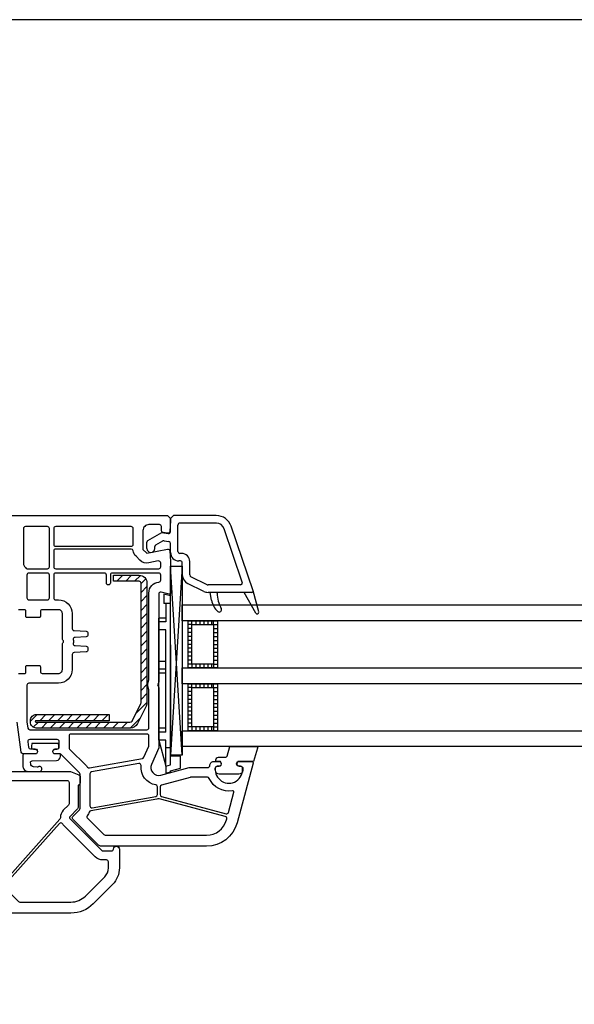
# Model space of a CAD drawing. Header units: millimetres. Extents: x 53645 to 137188, y 78097 to 135542.
# Tile 80 of 256: x 80967 to 81108, y 87603 to 87853. Entities that reach past the tile are written whole.
import ezdxf

# ---------------------------------------------------------------- set-up
doc = ezdxf.new("R2010")
doc.units = ezdxf.units.MM

# ---------------------------------------------------------------- blocks, each defined once
blk = doc.blocks.new('3432')
at = {"color": 0}
for p, q in [((1904.43, 3023.99), (1903.68, 3023.24)), ((1903.68, 3019.95), (1903.68, 3023.24)), ((1915.31, 3023.99), (1904.43, 3023.99)), ((1905.58, 3014.89), (1905.58, 3021.59)), ((1915.4, 3022.09), (1906.08, 3022.09)), ((1921.92, 3007.05), (1917.3, 3020.67)), ((1924.66, 3004.89), (1919.1, 3021.28)), ((1897.68, 3015.64), (1897.68, 3017.26)), ((1897.93, 3017.69), (1901.48, 3019.74)), ((1899.93, 3016.54), (1901.69, 3017.56)), ((1901.48, 3019.74), (1903.09, 3019.46)), ((1902.03, 3017.62), (1903.26, 3017.4)), ((1899.68, 3015.64), (1899.68, 3016.11)), ((1903.68, 3014.59), (1903.68, 3016.91)), ((1906.18, 3012.49), (1905.78, 3012.49)), ((1906.48, 3014.39), (1906.08, 3014.39)), ((1908.58, 3008.91), (1908.58, 3012.29)), ((1906.66, 2963.16), (1903.67, 3011.17)), ((1906.66, 3011.17), (1903.67, 2963.16)), ((1906.68, 3008.91), (1906.68, 3011.99)), ((1889.2, 3008.76), (1889.27, 3008.82)), ((1890.03, 3007.32), (1891.53, 3008.82)), ((1892.29, 3007.32), (1893.79, 3008.82)), ((1894.55, 3007.32), (1896.03, 3008.8)), ((1896.2, 3006.71), (1897.39, 3007.89)), ((1913.01, 3006.44), (1908.86, 3008.46)), ((1896.2, 3004.44), (1897.7, 3005.94)), ((1912.18, 3004.74), (1908.03, 3006.75)), ((1921.45, 3006.39), (1913.23, 3006.39)), ((1926.11, 2999.5), (1924.67, 3004.87)), ((1924.68, 3004.79), (1924.68, 3004.79)), ((1896.2, 3002.18), (1897.7, 3003.68)), ((1901.98, 3004.06), (1901.98, 3001.66)), ((1903.68, 3003.6), (1901.98, 3004.06)), ((1903.68, 2960.64), (1903.68, 3003.6)), ((1924.38, 3004.49), (1913.23, 3004.49)), ((1914.13, 3002.47), (1913.77, 3004.49)), ((1915.57, 3004.32), (1915.57, 3004.49)), ((1925.37, 2999.2), (1922.38, 3004.49)), ((1896.2, 2999.92), (1897.7, 3001.42)), ((1903.68, 3001.66), (1901.98, 3001.66)), ((1902.48, 3001.66), (1902.48, 2996.96)), ((1896.2, 2997.65), (1897.7, 2999.15)), ((1900.68, 2966.96), (1900.68, 2997.96)), ((1902.48, 2997.96), (1900.68, 2997.96)), ((1909.14, 2997.28), (1908.14, 2997.28)), ((1909.14, 2996.28), (1909.14, 2997.28)), ((1910.14, 2997.28), (1910.14, 2996.28)), ((1911.14, 2997.28), (1911.14, 2996.28)), ((1912.14, 2997.28), (1912.14, 2996.28)), ((1913.14, 2997.28), (1913.14, 2996.28)), ((1914.14, 2997.28), (1914.14, 2996.28)), ((1914.64, 2997.28), (1915.64, 2997.28)), ((1914.64, 2996.28), (1914.64, 2997.28)), ((1896.2, 2995.39), (1897.7, 2996.89)), ((1902.48, 2996.96), (1900.68, 2996.96)), ((1902.48, 2994.96), (1900.68, 2994.96)), ((1902.48, 2968.96), (1902.48, 2994.96)), ((1909.14, 2996.28), (1908.14, 2996.28)), ((1909.14, 2996.28), (1908.14, 2996.28)), ((1909.14, 2995.28), (1908.14, 2995.28)), ((1914.64, 2996.28), (1915.64, 2996.28)), ((1914.64, 2996.28), (1915.64, 2996.28)), ((1914.64, 2995.28), (1915.64, 2995.28)), ((1896.2, 2993.13), (1897.7, 2994.63)), ((1896.2, 2990.87), (1897.7, 2992.37)), ((1909.14, 2994.28), (1908.14, 2994.28)), ((1909.14, 2993.28), (1908.14, 2993.28)), ((1909.14, 2992.28), (1908.14, 2992.28)), ((1914.64, 2994.28), (1915.64, 2994.28)), ((1914.64, 2993.28), (1915.64, 2993.28)), ((1914.64, 2992.28), (1915.64, 2992.28)), ((1896.2, 2988.6), (1897.7, 2990.1)), ((1903.68, 2991.19), (1903.68, 2966.99)), ((1909.14, 2991.28), (1908.14, 2991.28)), ((1909.14, 2990.28), (1908.14, 2990.28)), ((1914.64, 2991.28), (1915.64, 2991.28)), ((1914.64, 2990.28), (1915.64, 2990.28)), ((1896.2, 2986.34), (1897.7, 2987.84)), ((1909.14, 2989.28), (1908.14, 2989.28)), ((1909.14, 2988.28), (1908.14, 2988.28)), ((1909.14, 2987.28), (1908.14, 2987.28)), ((1914.64, 2989.28), (1915.64, 2989.28)), ((1914.64, 2988.28), (1915.64, 2988.28)), ((1914.64, 2987.28), (1915.64, 2987.28)), ((1896.2, 2984.08), (1897.7, 2985.58)), ((1902.48, 2986.96), (1900.68, 2986.96)), ((1902.48, 2984.96), (1900.68, 2984.96)), ((1909.14, 2986.28), (1908.14, 2986.28)), ((1909.14, 2986.28), (1909.14, 2985.28)), ((1910.14, 2986.28), (1910.14, 2985.28)), ((1911.14, 2986.28), (1911.14, 2985.28)), ((1912.14, 2986.28), (1912.14, 2985.28)), ((1913.14, 2986.28), (1913.14, 2985.28)), ((1914.14, 2986.28), (1914.14, 2985.28)), ((1914.64, 2986.28), (1914.64, 2985.28)), ((1914.64, 2986.28), (1915.64, 2986.28)), ((1896.2, 2981.82), (1897.7, 2983.32)), ((1902.48, 2983.96), (1900.68, 2983.96)), ((1896.2, 2979.55), (1897.7, 2981.05)), ((1909.14, 2981.28), (1908.14, 2981.28)), ((1909.14, 2980.28), (1908.14, 2980.28)), ((1909.14, 2980.28), (1908.14, 2980.28)), ((1909.14, 2980.28), (1909.14, 2981.28)), ((1910.14, 2981.28), (1910.14, 2980.28)), ((1911.14, 2981.28), (1911.14, 2980.28)), ((1912.14, 2981.28), (1912.14, 2980.28)), ((1913.14, 2981.28), (1913.14, 2980.28)), ((1914.14, 2981.28), (1914.14, 2980.28)), ((1914.64, 2981.28), (1915.64, 2981.28)), ((1914.64, 2980.28), (1914.64, 2981.28)), ((1914.64, 2980.28), (1915.64, 2980.28)), ((1914.64, 2980.28), (1915.64, 2980.28)), ((1896.2, 2977.29), (1897.7, 2978.79)), ((1909.14, 2979.28), (1908.14, 2979.28)), ((1909.14, 2978.28), (1908.14, 2978.28)), ((1909.14, 2977.28), (1908.14, 2977.28)), ((1914.64, 2979.28), (1915.64, 2979.28)), ((1914.64, 2978.28), (1915.64, 2978.28)), ((1914.64, 2977.28), (1915.64, 2977.28)), ((1894.85, 2973.68), (1897.7, 2976.53)), ((1909.14, 2976.28), (1908.14, 2976.28)), ((1909.14, 2975.28), (1908.14, 2975.28)), ((1914.64, 2976.28), (1915.64, 2976.28)), ((1914.64, 2975.28), (1915.64, 2975.28)), ((1868.05, 2971.77), (1869.73, 2973.45)), ((1870.41, 2971.87), (1871.99, 2973.45)), ((1872.68, 2971.87), (1874.26, 2973.45)), ((1874.94, 2971.87), (1876.52, 2973.45)), ((1877.2, 2971.87), (1878.78, 2973.45)), ((1879.47, 2971.87), (1881.04, 2973.45)), ((1881.73, 2971.87), (1883.31, 2973.45)), ((1883.99, 2971.87), (1885.57, 2973.45)), ((1886.25, 2971.87), (1887.83, 2973.45)), ((1893.46, 2970.02), (1895.94, 2972.51)), ((1909.14, 2974.28), (1908.14, 2974.28)), ((1909.14, 2973.28), (1908.14, 2973.28)), ((1909.14, 2972.28), (1908.14, 2972.28)), ((1914.64, 2974.28), (1915.64, 2974.28)), ((1914.64, 2973.28), (1915.64, 2973.28)), ((1914.64, 2972.28), (1915.64, 2972.28)), ((1868.78, 2970.24), (1870.07, 2971.52)), ((1870.83, 2970.02), (1872.33, 2971.52)), ((1873.09, 2970.02), (1874.59, 2971.52)), ((1875.36, 2970.02), (1876.86, 2971.52)), ((1877.62, 2970.02), (1879.12, 2971.52)), ((1879.88, 2970.02), (1881.38, 2971.52)), ((1882.14, 2970.02), (1883.64, 2971.52)), ((1884.41, 2970.02), (1885.91, 2971.52)), ((1886.67, 2970.02), (1888.17, 2971.52)), ((1888.93, 2970.02), (1890.43, 2971.52)), ((1891.2, 2970.02), (1892.7, 2971.52)), ((1902.48, 2969.96), (1900.68, 2969.96)), ((1909.14, 2971.28), (1908.14, 2971.28)), ((1909.14, 2970.28), (1908.14, 2970.28)), ((1909.14, 2970.28), (1909.14, 2969.28)), ((1910.14, 2970.28), (1910.14, 2969.28)), ((1911.14, 2970.28), (1911.14, 2969.28)), ((1912.14, 2970.28), (1912.14, 2969.28)), ((1913.14, 2970.28), (1913.14, 2969.28)), ((1914.14, 2970.28), (1914.14, 2969.28)), ((1914.64, 2971.28), (1915.64, 2971.28)), ((1914.64, 2970.28), (1914.64, 2969.28)), ((1914.64, 2970.28), (1915.64, 2970.28)), ((1902.48, 2968.96), (1900.68, 2968.96)), ((1902.48, 2968.96), (1902.48, 2969.56)), ((1900.68, 2966.96), (1902.48, 2960.36)), ((1902.48, 2966.96), (1900.68, 2966.96)), ((1902.48, 2960.64), (1902.48, 2966.96)), ((1902.48, 2960.36), (1902.48, 2966.96)), ((1903.68, 2964.96), (1902.48, 2964.96)), ((1906.24, 2962.87), (1903.68, 2962.87)), ((1906.24, 2959.82), (1906.24, 2962.87)), ((1902.47, 2960.38), (1902.47, 2958.51)), ((1902.48, 2960.36), (1903.68, 2960.64)), ((1903.68, 2959.14), (1906.24, 2959.82)), ((1902.47, 2958.51), (1903.68, 2958.85)), ((1903.68, 2958.85), (1903.68, 2959.14))]:
    blk.add_line(p, q, dxfattribs=at)
for points in [[(2749.68, 3150), (949.68, 3150), (949.68, 2800), (2749.68, 2800)], [(1906.66, 2965.17), (1906.66, 2963.16), (1903.67, 2963.16), (1903.67, 3011.17), (1906.66, 3011.17)], [(2649.68, 2997.28), (1906.66, 2997.28), (1906.66, 3001.28), (2649.68, 3001.28)], [(1908.14, 2997.28), (1915.64, 2997.28), (1915.64, 2985.28), (1908.14, 2985.28)], [(1909.14, 2996.28), (1914.64, 2996.28), (1914.64, 2986.28), (1909.14, 2986.28)], [(2649.68, 2981.28), (1906.66, 2981.28), (1906.66, 2985.28), (2649.68, 2985.28)], [(1908.14, 2981.28), (1915.64, 2981.28), (1915.64, 2969.28), (1908.14, 2969.28)], [(1909.14, 2980.28), (1914.64, 2980.28), (1914.64, 2970.28), (1909.14, 2970.28)], [(2649.68, 2965.28), (1906.66, 2965.28), (1906.66, 2969.28), (2649.68, 2969.28)]]:
    blk.add_lwpolyline(points, close=True, dxfattribs=at)
for points in [[(1864.98, 2983.89), (1866.58, 2983.89, 0.414214), (1866.88, 2984.19), (1866.88, 2985.59, -0.414214), (1867.18, 2985.89), (1870.28, 2985.89, -0.414214), (1870.58, 2985.59), (1870.58, 2984.39, 0.414214), (1871.08, 2983.89), (1875.18, 2983.89, 0.414214), (1876.18, 2984.89), (1876.18, 2991.28, -0.201513), (1876.33, 2991.64, 0.420084), (1876.33, 2992.35, -0.201513), (1876.18, 2992.71), (1876.18, 2999.09, 0.414214), (1875.18, 3000.09), (1871.08, 3000.09, 0.414214), (1870.58, 2999.59), (1870.58, 2998.39, -0.414214), (1870.28, 2998.09), (1867.18, 2998.09, -0.414214), (1866.88, 2998.39), (1866.88, 2999.79, 0.414214), (1866.58, 3000.09), (1864.98, 3000.09, -0.414214)], [(1847.68, 3023.99), (1902.93, 3023.99), (1903.68, 3023.24), (1903.68, 3022.74), (1903.49, 3019.96, -0.446275), (1902.91, 3019.5), (1901.79, 3019.7, -0.36397), (1901.38, 3020.19), (1901.38, 3021.19, 0.414214), (1900.88, 3021.69), (1898.18, 3021.69, 0.414214), (1896.68, 3020.19), (1896.68, 3015.42), (1897.68, 3014.42), (1902.9, 3015.48, -0.454146), (1903.5, 3015.03), (1903.67, 3012.4, -0.016582), (1903.68, 3012.2), (1903.68, 3004.29, -0.493145), (1903.3, 3004), (1901.31, 3004.54, 0.493145), (1900.68, 3004.06), (1900.68, 2981.71, -0.201513), (1900.53, 2981.35, 0.420084), (1900.53, 2980.64, -0.201513), (1900.68, 2980.28), (1900.68, 2964.99), (1898.84, 2960.79, 0.628383), (1901.2, 2958.06), (1908.41, 2959.99), (1913.18, 2959.99, 0.414214), (1913.68, 2960.49, -0.414214), (1914.68, 2961.49), (1916.32, 2961.49), (1916.5, 2961.19, -0.57735), (1915.98, 2960.29), (1915.54, 2960.29, 0.38517), (1915.05, 2959.84, 1.105542), (1922.01, 2959.84, 0.38517), (1921.51, 2960.29), (1921.08, 2960.29, -0.57735), (1920.56, 2961.19), (1920.73, 2961.49), (1924.38, 2961.49, -0.493145), (1924.67, 2961.12), (1920.6, 2945.92, -0.339454), (1912.87, 2939.99), (1886.09, 2939.99, -0.198912), (1885.38, 2940.29), (1878.82, 2946.85, -0.414214), (1878.82, 2947.55), (1880.53, 2949.26, 0.198912), (1880.68, 2949.62), (1880.68, 2958.29, 0.198912), (1880.53, 2958.64), (1875.82, 2963.35, 0.198912), (1875.47, 2963.49), (1874.03, 2963.49), (1873.86, 2963.79, -0.57735), (1874.38, 2964.69), (1874.88, 2964.69, 0.414214), (1875.38, 2965.19), (1875.38, 2966.59, 0.414214), (1874.88, 2967.09), (1867.89, 2967.09, 0.455633), (1867.39, 2966.52), (1867.59, 2965.12, 0.373972), (1868.09, 2964.69), (1869.28, 2964.69, -0.57735), (1869.8, 2963.79), (1869.62, 2963.49), (1866.24, 2963.49, -0.373885), (1865.74, 2963.92), (1864.68, 2971.49)], [(1863.18, 2958.99), (1878.08, 2958.99, -0.095415), (1878.27, 2958.96), (1880.36, 2958.12, -0.306678), (1880.68, 2957.66), (1880.68, 2955.99, -0.414214), (1880.18, 2955.49), (1880.18, 2949.82, -0.198912), (1880.03, 2949.47), (1878.05, 2947.48, 0.414214), (1878.05, 2947.06), (1886.17, 2938.94, 0.198912), (1886.52, 2938.79), (1888.68, 2938.79, 0.402551), (1889.18, 2939.27, -0.980206), (1890.68, 2939.24), (1890.68, 2934.48, -0.198912), (1888.92, 2930.24), (1884.02, 2925.34, -0.198912), (1878.36, 2922.99), (1804.99, 2922.99, -0.198912)]]:
    blk.add_lwpolyline(points, format="xyb", dxfattribs=at)
for points in [[(1866.78, 3021.19, 0.414214), (1866.28, 3020.69), (1866.28, 3011.69, 0.162278), (1866.38, 3011.39, -0.045769), (1866.76, 3010.77, 0.284915), (1867.21, 3010.49), (1872.38, 3010.49, 0.414214), (1872.88, 3010.99), (1872.88, 3020.69, 0.414214), (1872.38, 3021.19)], [(1874.48, 3021.19, 0.414214), (1873.98, 3020.69), (1873.98, 3016.69, 0.414214), (1874.48, 3016.19), (1893.68, 3016.19, 0.414214), (1894.18, 3016.69), (1894.18, 3020.69, 0.414214), (1893.68, 3021.19)], [(1874.48, 3015.49, 0.414214), (1873.98, 3014.99), (1873.98, 3010.99, 0.414214), (1874.48, 3010.49), (1900.68, 3010.49, 0.414214), (1901.18, 3010.99), (1901.18, 3011.97, 0.4743), (1900.58, 3012.46), (1898.18, 3011.97, -0.251647), (1895.91, 3012.65), (1894.91, 3013.65, -0.161969), (1894.2, 3015.07, 0.372896), (1893.71, 3015.49)], [(1867.68, 3009.39, 0.414214), (1867.18, 3008.89), (1867.18, 3003.09, 0.414214), (1867.68, 3002.59), (1872.38, 3002.59, 0.414214), (1872.88, 3003.09), (1872.88, 3008.89, 0.414214), (1872.38, 3009.39)], [(1874.48, 3009.39, 0.414214), (1873.98, 3008.89), (1873.98, 3003.09, 0.414214), (1874.48, 3002.59), (1875.18, 3002.59, -0.414214), (1878.68, 2999.09), (1878.68, 2995.28, 0.39896), (1879.15, 2994.78), (1882.2, 2994.62, -0.39896), (1882.68, 2994.12), (1882.68, 2993.69, -0.39896), (1882.2, 2993.19), (1879.41, 2993.04, 0.442836), (1878.94, 2992.47, -0.074681), (1878.94, 2991.52, 0.442836), (1879.41, 2990.95), (1882.2, 2990.8, -0.39896), (1882.68, 2990.3), (1882.68, 2989.87, -0.39896), (1882.2, 2989.37), (1879.15, 2989.21, 0.39896), (1878.68, 2988.71), (1878.68, 2984.89, -0.414214), (1875.18, 2981.39), (1867.68, 2981.39, 0.414214), (1867.18, 2980.89), (1867.18, 2971.7, 0.034844), (1867.18, 2971.63), (1867.41, 2970.02, 0.373972), (1867.9, 2969.59), (1897.68, 2969.59, 0.414214), (1898.18, 2970.09), (1898.18, 2979.69, -0.229416), (1898.18, 2982.3), (1898.18, 3004.32, -0.387795), (1900.72, 3007.1, 0.387795), (1901.18, 3007.6), (1901.18, 3008.89, 0.414214), (1900.68, 3009.39), (1888.88, 3009.39, 0.414214), (1888.38, 3008.89), (1888.38, 3006.89, -1), (1887.38, 3006.89), (1887.38, 3008.89, 0.414214), (1886.88, 3009.39)], [(1897.7, 3006.82), (1897.7, 2976.5, -0.116434), (1897.49, 2975.6), (1895.25, 2971.13, -0.284079), (1893.46, 2970.02), (1869.55, 2970.02, -0.414214), (1868.05, 2971.52), (1868.05, 2971.95, -0.414214), (1869.55, 2973.45), (1888.05, 2973.45), (1888.05, 2971.87), (1869.46, 2971.87, 0.940252), (1869.44, 2971.52), (1893.34, 2971.52, 0.228035), (1893.91, 2971.8), (1896.15, 2976.27, 0.116434), (1896.2, 2976.5), (1896.2, 3006.82, 0.414214), (1895.7, 3007.32), (1889.2, 3007.32), (1889.2, 3008.82), (1895.7, 3008.82, -0.414214)], [(1878.38, 2968.49, 0.414214), (1877.88, 2967.99), (1877.88, 2965.04, 0.198912), (1878.02, 2964.68), (1882.3, 2960.41, -0.034736), (1882.57, 2960.09, 0.28183), (1883.06, 2959.9), (1896.52, 2962.28, 0.251284), (1896.89, 2962.57), (1898.14, 2965.42, 0.103244), (1898.18, 2965.62), (1898.18, 2967.99, 0.414214), (1897.68, 2968.49)], [(1869.25, 2964.67, -0.57735), (1869.77, 2963.77), (1869.6, 2963.47), (1866.46, 2963.47, 0.414214), (1866.16, 2963.17), (1866.16, 2960.19, 0.414214), (1867.36, 2958.99), (1870.45, 2958.99, 1.241435), (1870, 2960.15, -0.169782), (1869.81, 2960.1), (1868.84, 2960.19, -0.363714), (1868.12, 2960.91), (1868.09, 2961.23, -0.433601), (1868.48, 2961.67), (1874.69, 2961.8, 0.407864), (1875.67, 2962.8), (1875.67, 2963.27, 0.414214), (1875.47, 2963.47), (1874, 2963.47), (1873.83, 2963.77, -0.57735), (1874.35, 2964.67), (1874.8, 2964.67, 0.414214), (1875.3, 2965.17, 0.054959), (1875.22, 2965.93, 0.351258), (1875.02, 2966.09), (1868.58, 2966.09, 0.351258), (1868.38, 2965.93, 0.054959), (1868.3, 2965.17, 0.414214), (1868.8, 2964.67)], [(1917.76, 2962.61, 0.349418), (1918.06, 2962.84), (1918.79, 2965.28), (1925.55, 2965.28, -0.502334), (1925.84, 2964.89), (1924.82, 2961.51), (1920.77, 2961.51), (1920.6, 2961.21, 0.57735), (1921.12, 2960.31), (1921.57, 2960.31, -0.414214), (1922.07, 2959.81), (1922.07, 2959.51), (1922.06, 2959.23, -0.390947), (1921.06, 2958.31), (1916.08, 2958.31, -0.390947), (1915.08, 2959.23, -0.020024), (1915.07, 2959.51), (1915.07, 2959.81, -0.414214), (1915.57, 2960.31), (1916.02, 2960.31, 0.57735), (1916.54, 2961.21), (1916.37, 2961.51), (1915.52, 2961.51, -0.414214), (1915.22, 2961.81), (1915.22, 2961.91, -0.414214), (1915.92, 2962.61)], [(1883.59, 2958.88, 0.36397), (1883.18, 2958.39), (1883.18, 2950.26, 0.466308), (1883.76, 2949.77), (1899.91, 2952.62, 0.36397), (1900.33, 2953.11), (1900.33, 2955.07, 0.365019), (1899.91, 2955.56, -0.394481), (1896.2, 2960.46, 0.498043), (1895.62, 2961)], [(1908.8, 2957.49, 0.065543), (1908.67, 2957.48), (1901.4, 2955.53, 0.339454), (1901.03, 2955.05), (1901.03, 2953.11, 0.339454), (1901.4, 2952.63), (1917.8, 2948.24, 0.414214), (1918.41, 2948.59), (1919.78, 2953.7, 0.546119), (1919.44, 2954.07, -0.339137), (1913.53, 2957.2, 0.293253), (1913.07, 2957.49)], [(1875.53, 2946.89), (1861.43, 2931.06, -0.689277), (1861.08, 2931.19), (1861.08, 2956.19, -0.414214), (1861.58, 2956.69), (1877.38, 2956.69, -0.414214), (1877.88, 2956.19), (1877.88, 2950.78, -0.198912), (1877.73, 2950.42), (1876.42, 2949.11, 0.202838), (1875.66, 2947.23, -0.187842)], [(1883.41, 2949, 0.274835), (1883.02, 2948.66, -0.088112), (1882.52, 2947.74, 0.382222), (1882.56, 2947.07), (1886.54, 2943.09, 0.198912), (1887.25, 2942.79), (1912.87, 2942.79, 0.339454), (1917.89, 2946.65), (1917.97, 2946.95, 0.414214), (1917.62, 2947.56), (1901.45, 2951.89, 0.109518), (1900.16, 2951.95)], [(1861.33, 2929.9, 0.397391), (1861.34, 2929.62), (1865.03, 2925.94, 0.198912), (1865.38, 2925.79), (1878.36, 2925.79, 0.198912), (1882.04, 2927.32), (1886.94, 2932.22, 0.198912), (1887.88, 2934.48), (1887.88, 2935.99, 0.414214), (1887.38, 2936.49), (1886.52, 2936.49, -0.198912), (1884.54, 2937.31), (1876.42, 2945.43, -0.032912), (1876.2, 2945.69, 0.470834), (1875.42, 2945.72)]]:
    blk.add_lwpolyline(points, format="xyb", close=True, dxfattribs=at)
for centre, radius, start, end in [((1915.31, 3019.99), 4, 18.7481, 90), ((1903.18, 3019.95), 0.5, 260, 0), ((1906.08, 3021.59), 0.5, 90, 180), ((1915.31, 3019.99), 2.1, 18.7481, 90), ((1898.18, 3017.26), 0.5, 120, 180), ((1901.94, 3017.12), 0.5, 80, 120), ((1903.18, 3016.91), 0.5, 0, 80), ((1898.68, 3015.64), 1, 180, 0), ((1900.18, 3016.11), 0.5, 120, 180), ((1906.08, 3014.89), 0.5, 180, 270), ((1905.78, 3014.59), 2.1, 180, 270), ((1906.18, 3011.99), 0.5, 0, 90), ((1906.48, 3012.29), 2.1, 0, 90), ((1909.08, 3008.91), 2.4, 180, 244.0795), ((1909.08, 3008.91), 0.5, 180, 244.0795), ((1913.23, 3006.89), 2.4, 244.0795, 270), ((1913.23, 3006.89), 0.5, 244.0795, 270), ((1921.45, 3006.89), 0.5, 270, 18.7481), ((1924.38, 3004.79), 0.3, 270, 18.7481), ((1919.05, 3003.34), 5, 190, 227.514), ((1923.57, 3004.32), 8, 180, 209.42), ((1916.08, 3000.09), 0.6, 227.514, 29.42), ((1925.72, 2999.39), 0.4, 209.4867, 15)]:
    blk.add_arc(centre, radius, start, end, dxfattribs=at)

msp = doc.modelspace()

# ---------------------------------------------------------------- block references
msp.add_blockref('3432', (79101.57, 84702.83))

doc.saveas('drawing.dxf')
